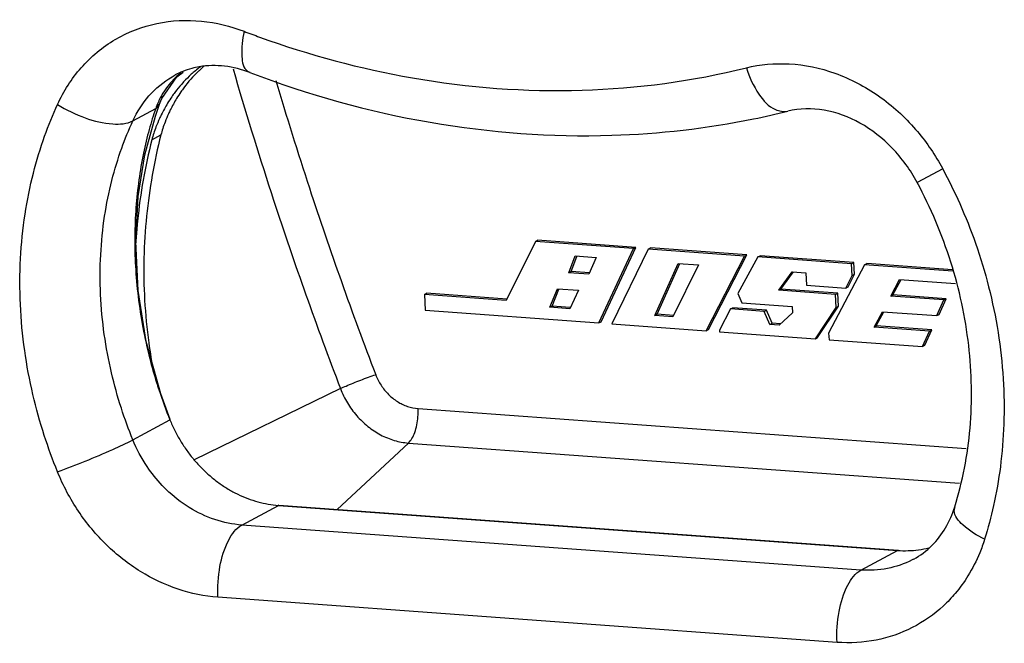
# Model space of a CAD drawing. Header units: inches. Extents: x -4 to 262, y 56 to 231.
# Tile 75 of 162: x 80.73 to 84.63, y 176.77 to 179.24. Entities that reach past the tile are written whole.
import ezdxf

# ---------------------------------------------------------------- set-up
doc = ezdxf.new("R2010")
doc.units = ezdxf.units.IN
doc.header["$LTSCALE"] = 1.2
doc.header["$MEASUREMENT"] = 0
doc.layers.get('0').update_dxf_attribs({"linetype": 'CONTINUOUS'})

msp = doc.modelspace()

# ---------------------------------------------------------------- linework, layer by layer
at = {"color": 7, "linetype": 'Continuous'}
for p, q in [((81.5783, 179.0408), (81.5875, 179.0091)), ((81.2967, 178.9231), (81.3561, 179.0092)), ((81.337, 179.0097), (81.3494, 179.0166)), ((81.3494, 179.0167), (81.3494, 179.0167)), ((81.3561, 179.0092), (81.3809, 179.0274)), ((81.2891, 178.9051), (81.2967, 178.9231)), ((81.1819, 178.8353), (81.2721, 178.8837)), ((81.2708, 178.8535), (81.289, 178.9049)), ((81.289, 178.9049), (81.2721, 178.8837)), ((81.2891, 178.9051), (81.289, 178.9049)), ((81.2298, 178.7009), (81.2708, 178.8535)), ((81.257, 178.7602), (81.2928, 178.7794)), ((84.3871, 178.6455), (84.2862, 178.5914)), ((84.381, 178.6566), (84.3871, 178.6455)), ((82.7749, 178.3576), (82.6592, 178.1247)), ((82.7749, 178.3576), (82.7839, 178.3624)), ((83.1631, 178.3294), (82.7749, 178.3576)), ((83.1721, 178.3342), (82.7839, 178.3624)), ((83.035, 178.0402), (83.1721, 178.3342)), ((83.1631, 178.3294), (83.1721, 178.3342)), ((82.908, 178.2343), (82.9327, 178.3005)), ((82.9169, 178.2391), (82.9389, 178.2981)), ((82.9327, 178.3005), (83.0158, 178.2944)), ((83.0158, 178.2944), (82.9867, 178.2286)), ((83.026, 178.0354), (83.1631, 178.3294)), ((83.2214, 178.328), (83.0774, 178.0317)), ((83.2214, 178.328), (83.2304, 178.3328)), ((83.6024, 178.3003), (83.2214, 178.328)), ((83.6113, 178.3051), (83.2304, 178.3328)), ((83.4509, 178.0045), (83.6024, 178.3003)), ((83.4598, 178.0093), (83.6113, 178.3051)), ((83.6559, 178.2964), (83.5764, 178.1513)), ((83.6024, 178.3003), (83.6113, 178.3051)), ((83.6559, 178.2964), (83.6649, 178.3012)), ((84.0259, 178.2695), (83.6559, 178.2964)), ((84.0349, 178.2743), (83.6649, 178.3012)), ((83.2483, 178.0647), (83.3396, 178.2709)), ((83.2572, 178.0695), (83.3462, 178.2704)), ((83.4204, 178.265), (83.3192, 178.0595)), ((83.3396, 178.2709), (83.4204, 178.265)), ((84.0777, 178.2657), (83.9357, 177.9948)), ((84.0259, 178.2695), (84.0349, 178.2743)), ((84.0286, 178.223), (84.0259, 178.2695)), ((84.0375, 178.2278), (84.0349, 178.2743)), ((84.0777, 178.2657), (84.0866, 178.2705)), ((84.427, 178.2403), (84.0777, 178.2657)), ((84.4258, 178.2458), (84.0866, 178.2705)), ((82.908, 178.2343), (82.9169, 178.2391)), ((82.9867, 178.2286), (82.908, 178.2343)), ((82.989, 178.2339), (82.9169, 178.2391)), ((83.7381, 178.1645), (83.7913, 178.238)), ((83.7471, 178.1693), (83.7965, 178.2377)), ((83.7913, 178.238), (83.8453, 178.2341)), ((83.8453, 178.2341), (83.8481, 178.1848)), ((84.004, 178.1735), (84.0286, 178.223)), ((84.013, 178.1782), (84.0375, 178.2278)), ((84.0286, 178.223), (84.0375, 178.2278)), ((83.8481, 178.1848), (84.004, 178.1735)), ((84.004, 178.1735), (84.013, 178.1782)), ((84.1813, 178.1417), (84.2163, 178.2071)), ((84.1903, 178.1465), (84.2224, 178.2067)), ((84.2163, 178.2071), (84.4375, 178.1911)), ((82.3355, 178.1483), (82.3444, 178.1531)), ((82.6592, 178.1247), (82.3355, 178.1483)), ((82.3355, 178.1483), (82.3391, 178.0854)), ((82.6618, 178.13), (82.3444, 178.1531)), ((82.832, 178.0975), (82.862, 178.171)), ((82.841, 178.1023), (82.868, 178.1685)), ((82.862, 178.171), (82.9452, 178.1649)), ((82.9452, 178.1649), (82.9108, 178.0918)), ((83.5764, 178.1513), (83.592, 178.1152)), ((83.7381, 178.1645), (83.7471, 178.1693)), ((83.9631, 178.1481), (83.7381, 178.1645)), ((83.972, 178.1529), (83.7471, 178.1693)), ((83.9631, 178.1481), (83.972, 178.1529)), ((83.966, 178.0971), (83.9631, 178.1481)), ((83.9749, 178.1018), (83.972, 178.1529)), ((84.1813, 178.1417), (84.1903, 178.1465)), ((84.3919, 178.1264), (84.1813, 178.1417)), ((84.4008, 178.1312), (84.1903, 178.1465)), ((82.832, 178.0975), (82.841, 178.1023)), ((82.9132, 178.0971), (82.841, 178.1023)), ((83.592, 178.1152), (83.7913, 178.1008)), ((83.7913, 178.1008), (83.7928, 178.0751)), ((83.892, 177.9779), (83.9749, 178.1018)), ((83.966, 178.0971), (83.9749, 178.1018)), ((84.3637, 178.0644), (84.3919, 178.1264)), ((84.3726, 178.0692), (84.4008, 178.1312)), ((84.3919, 178.1264), (84.4008, 178.1312)), ((82.3391, 178.0854), (83.026, 178.0354)), ((82.9108, 178.0918), (82.832, 178.0975)), ((83.2483, 178.0647), (83.2572, 178.0695)), ((83.3192, 178.0595), (83.2483, 178.0647)), ((83.3218, 178.0648), (83.2572, 178.0695)), ((83.5478, 178.0909), (83.5039, 178.007)), ((83.5478, 178.0909), (83.5568, 178.0957)), ((83.681, 178.0813), (83.5478, 178.0909)), ((83.6899, 178.086), (83.5568, 178.0957)), ((83.681, 178.0813), (83.6899, 178.086)), ((83.7033, 178.0297), (83.681, 178.0813)), ((83.7122, 178.0345), (83.6899, 178.086)), ((83.7928, 178.0751), (83.7393, 178.0271)), ((83.8831, 177.9731), (83.966, 178.0971)), ((84.1154, 178.0189), (84.1483, 178.08)), ((84.1243, 178.0237), (84.1544, 178.0796)), ((84.1483, 178.08), (84.3637, 178.0644)), ((84.3637, 178.0644), (84.3726, 178.0692)), ((83.026, 178.0354), (83.035, 178.0402)), ((83.0774, 178.0317), (83.4509, 178.0045)), ((83.7033, 178.0297), (83.7122, 178.0345)), ((83.7393, 178.0271), (83.7033, 178.0297)), ((83.7449, 178.0321), (83.7122, 178.0345)), ((84.1154, 178.0189), (84.1243, 178.0237)), ((84.3439, 178.0077), (84.1243, 178.0237)), ((83.4509, 178.0045), (83.4598, 178.0093)), ((83.5039, 178.007), (83.5042, 178.0006)), ((83.5042, 178.0006), (83.8831, 177.9731)), ((83.9357, 177.9948), (83.9372, 177.9692)), ((84.3349, 178.0029), (84.1154, 178.0189)), ((84.3072, 177.9423), (84.3349, 178.0029)), ((84.3161, 177.9471), (84.3439, 178.0077)), ((84.3349, 178.0029), (84.3439, 178.0077)), ((83.8831, 177.9731), (83.892, 177.9779)), ((83.9372, 177.9692), (84.3072, 177.9423)), ((84.3072, 177.9423), (84.3161, 177.9471)), ((81.3299, 177.6527), (81.292, 177.7545)), ((82.0036, 177.7754), (81.4243, 177.4933)), ((82.3105, 177.6966), (84.4798, 177.5389)), ((81.1817, 177.573), (81.3286, 177.6518)), ((81.3299, 177.6527), (81.3286, 177.6518)), ((82.2725, 177.5603), (81.9907, 177.2977)), ((82.2725, 177.5603), (84.4531, 177.4018)), ((81.613, 177.2357), (81.7579, 177.3134)), ((81.7602, 177.3146), (81.7579, 177.3139)), ((81.7579, 177.3134), (84.2084, 177.1352)), ((81.7602, 177.3146), (84.2105, 177.1357)), ((84.0635, 177.0575), (81.613, 177.2357)), ((84.0635, 177.0575), (84.2084, 177.1352)), ((84.2105, 177.1357), (84.2084, 177.1351)), ((83.9692, 176.7714), (81.5187, 176.9496))]:
    msp.add_line(p, q, dxfattribs=at)
msp.add_lwpolyline([(81.292, 177.7545), (81.2347, 177.9613), (81.2026, 178.1636), (81.1932, 178.3571), (81.2033, 178.536), (81.2298, 178.7009)], dxfattribs=at)
for points, start_tangent, end_tangent in [([(80.8838, 178.9003), (80.9771, 179.045), (81.1121, 179.157), (81.2773, 179.2206), (81.4536, 179.2296), (81.6218, 179.1895)], (0.416973, 0.908919), (0.934364, -0.35632)), ([(81.6218, 179.1895), (81.6132, 179.0896), (81.6356, 179.0318), (81.6453, 179.0277)], (-0.209013, -0.977913), (0.964551, -0.263897)), ([(81.6218, 179.1895), (81.6833, 179.1667)], (0.934364, -0.35632), (0.940467, -0.339885)), ([(81.6833, 179.1667), (82.2881, 179.0052), (82.9598, 178.9564), (83.61, 179.045)], (0.940467, -0.339885), (0.970784, 0.239956)), ([(81.4153, 179.0427), (81.3796, 179.0307)], (-0.965706, -0.259637), (-0.927881, -0.372877)), ([(81.4526, 179.0517), (81.4159, 179.0219), (81.4052, 179.012)], (-0.80639, -0.591384), (-0.724719, -0.689044)), ([(81.6449, 179.0263), (81.5451, 179.0513), (81.4448, 179.0491), (81.4153, 179.0427)], (-0.934364, 0.35632), (-0.965706, -0.259637)), ([(81.4636, 179.0514), (81.4517, 179.0411), (81.441, 179.0312)], (-0.766047, -0.642784), (-0.724686, -0.689079)), ([(83.61, 179.045), (83.7795, 179.0606), (83.9605, 179.0236), (84.1337, 178.9335), (84.2798, 178.8014), (84.381, 178.6566)], (0.970784, 0.239956), (0.485423, -0.874279)), ([(83.61, 179.045), (83.6598, 178.9408), (83.7251, 178.8799), (83.7739, 178.8736)], (0.302116, -0.953271), (0.979746, 0.200244)), ([(81.2453, 178.9337), (81.337, 179.0097)], (0.659552, 0.751659), (0.862489, 0.506075)), ([(81.3722, 179.0247), (81.3494, 179.0052), (81.3253, 178.9795), (81.3043, 178.9505)], (-0.794244, -0.607599), (-0.537875, -0.843025)), ([(81.4052, 179.012), (81.3479, 178.9473), (81.3361, 178.9307)], (-0.724719, -0.689044), (-0.565363, -0.824842)), ([(81.3796, 179.0307), (81.3494, 179.0167)], (-0.927881, -0.372877), (-0.881334, -0.472493)), ([(81.441, 179.0312), (81.3837, 178.9664), (81.3717, 178.9497)], (-0.724686, -0.689079), (-0.565094, -0.825026)), ([(81.5875, 179.0091), (81.739, 178.521), (82.0036, 177.7754)], (0.28119, -0.959652), (0.357247, -0.93401)), ([(81.6449, 179.0263), (82.359, 178.8293), (83.0772, 178.7779), (83.6384, 178.8427)], (0.934364, -0.35632), (0.980143, 0.198294)), ([(81.7476, 178.9954), (81.8805, 178.5701), (82.1429, 177.8307)], (0.284869, -0.958566), (0.357211, -0.934024)), ([(81.1819, 178.8353), (81.2453, 178.9337)], (0.416973, 0.908919), (0.659552, 0.751659)), ([(81.3043, 178.9505), (81.2864, 178.9185), (81.2816, 178.908)], (-0.537875, -0.843025), (-0.400772, -0.916178)), ([(81.3361, 178.9307), (81.3193, 178.9047), (81.2944, 178.8591), (81.2873, 178.8443)], (-0.565363, -0.824842), (-0.417331, -0.908755)), ([(81.3717, 178.9497), (81.3551, 178.9238), (81.3301, 178.8783), (81.323, 178.8633)], (-0.565094, -0.825026), (-0.417046, -0.908886)), ([(80.8836, 177.4463), (80.8312, 177.59), (80.7863, 177.7519), (80.7536, 177.9266), (80.7366, 178.1082), (80.7372, 178.29), (80.7551, 178.4655), (80.7882, 178.6287), (80.8327, 178.7749), (80.8838, 178.9003)], (-0.376511, 0.926412), (0.416973, 0.908919)), ([(80.8838, 178.9003), (80.9935, 178.8467), (81.1026, 178.8229), (81.1819, 178.8353)], (0.841479, -0.54029), (0.881334, 0.472493)), ([(81.2721, 178.8837), (81.2465, 178.8014)], (-0.341009, -0.94006), (-0.263066, -0.964778)), ([(81.2816, 178.908), (81.2721, 178.8837)], (-0.400772, -0.916178), (-0.326827, -0.945084)), ([(84.2862, 178.5914), (84.1871, 178.7276), (84.0595, 178.8264), (83.9177, 178.8773), (83.774, 178.8732)], (-0.472511, 0.881325), (-0.970784, -0.239956)), ([(81.2873, 178.8443), (81.2733, 178.811), (81.257, 178.7602)], (-0.417331, -0.908755), (-0.246657, -0.969103)), ([(81.323, 178.8633), (81.3091, 178.8301), (81.2928, 178.7794)], (-0.417046, -0.908886), (-0.246657, -0.969103)), ([(83.6384, 178.8427), (83.774, 178.8732)], (0.980143, 0.198294), (0.970784, 0.239956)), ([(81.1817, 177.573), (81.1362, 177.6979), (81.0972, 177.8384), (81.0688, 177.9901), (81.0541, 178.1477), (81.0546, 178.3055), (81.0701, 178.4579), (81.0989, 178.5996), (81.1376, 178.7264), (81.1819, 178.8353)], (-0.376511, 0.926412), (0.416973, 0.908919)), ([(81.2465, 178.8014), (81.2237, 178.7066)], (-0.263066, -0.964778), (-0.202658, -0.97925)), ([(81.2928, 178.7794), (81.2361, 178.4585), (81.2284, 178.1255), (81.2447, 177.9569), (81.2637, 177.8417)], (-0.246238, -0.969209), (0.190502, -0.981687)), ([(81.257, 178.7602), (81.2003, 178.4394), (81.1912, 178.3107)], (-0.246238, -0.969209), (-0.040778, -0.999168)), ([(81.2237, 178.7066), (81.2057, 178.6021), (81.1941, 178.4922), (81.1894, 178.3779), (81.1921, 178.26), (81.2027, 178.1394), (81.2215, 178.0172), (81.2486, 177.8945), (81.2755, 177.7999)], (-0.202658, -0.97925), (0.297872, -0.954606)), ([(84.3871, 178.6455), (84.4546, 178.5076), (84.517, 178.3505), (84.5689, 178.1788), (84.6062, 177.998), (84.6264, 177.8147), (84.629, 177.6353), (84.6153, 177.4662)], (0.472511, -0.881325), (-0.127957, -0.99178)), ([(84.4347, 177.3073), (84.4953, 177.6184), (84.49, 177.9465), (84.4193, 178.2761), (84.2862, 178.5914)], (0.297638, 0.954679), (-0.472511, 0.881325)), ([(82.0036, 177.7754), (82.0261, 177.7858), (82.0535, 177.7974), (82.0837, 177.8093), (82.1143, 177.8207), (82.1429, 177.8307)], (0.899089, 0.437767), (0.949162, 0.314787)), ([(82.1429, 177.8307), (82.1641, 177.7889), (82.1934, 177.7527), (82.229, 177.7242), (82.2688, 177.7052), (82.3105, 177.6966)], (0.360092, -0.932917), (0.997083, -0.07632)), ([(81.2755, 177.7999), (81.2843, 177.7723), (81.3286, 177.6518)], (0.297872, -0.954606), (0.376403, -0.926456)), ([(82.0036, 177.7754), (82.031, 177.719), (82.0677, 177.6684), (82.1122, 177.6257), (82.1625, 177.5926), (82.2167, 177.5705), (82.2725, 177.5603)], (0.357247, -0.93401), (0.997367, -0.07252)), ([(82.2725, 177.5603), (82.2862, 177.5778), (82.2976, 177.6022), (82.3058, 177.6317), (82.3102, 177.664), (82.3105, 177.6966)], (0.731681, 0.681647), (-0.056642, 0.998395)), ([(81.3286, 177.6518), (81.3477, 177.6095), (81.3701, 177.5689), (81.3955, 177.5303)], (0.376403, -0.926456), (0.582231, -0.813023)), ([(80.8836, 177.4463), (80.9933, 177.4886), (81.1025, 177.535), (81.1817, 177.573)], (0.940019, 0.341122), (0.881334, 0.472493)), ([(81.2977, 177.3926), (81.2383, 177.4668), (81.1817, 177.573)], (-0.688542, 0.725196), (-0.376511, 0.926412)), ([(81.3955, 177.5303), (81.4236, 177.4942), (81.4542, 177.4607), (81.4872, 177.43), (81.5222, 177.4024), (81.5591, 177.3782), (81.5974, 177.3575), (81.6367, 177.3405), (81.6768, 177.3275), (81.7173, 177.3184), (81.7579, 177.3134)], (0.582231, -0.813023), (0.997275, -0.073772)), ([(81.5187, 176.9496), (81.3615, 176.9815), (81.2121, 177.0519), (81.0783, 177.1566), (80.9667, 177.2902), (80.8836, 177.4463)], (-0.997367, 0.07252), (-0.376511, 0.926412)), ([(84.6153, 177.4662), (84.5885, 177.3128), (84.553, 177.1794)], (-0.127957, -0.99178), (-0.297638, -0.954679)), ([(81.613, 177.2357), (81.5065, 177.2573), (81.4052, 177.305), (81.3142, 177.376), (81.2977, 177.3926)], (-0.997367, 0.07252), (-0.688542, 0.725196)), ([(84.3985, 177.2246), (84.4347, 177.3073)], (0.504972, 0.863136), (0.297638, 0.954679)), ([(84.553, 177.1794), (84.4672, 177.236), (84.4332, 177.2928), (84.4362, 177.3067)], (-0.898801, 0.438357), (0.358132, 0.933671)), ([(81.5187, 176.9496), (81.5266, 177.0716), (81.5611, 177.1763), (81.613, 177.2357)], (-0.056642, 0.998395), (0.881334, 0.472493)), ([(84.2723, 177.1007), (84.3443, 177.1542), (84.3985, 177.2246)], (0.881334, 0.472493), (0.504972, 0.863136)), ([(84.553, 177.1794), (84.5337, 177.1259)], (-0.297638, -0.954679), (-0.379599, -0.925151)), ([(84.2084, 177.1352), (84.2503, 177.1343), (84.2916, 177.1378), (84.3318, 177.1455), (84.3333, 177.1459)], (0.997368, -0.072509), (0.969194, 0.2463)), ([(84.5337, 177.1259), (84.487, 177.0343), (84.437, 176.9654)], (-0.379599, -0.925151), (-0.645188, -0.764024)), ([(84.2723, 177.1007), (84.2658, 177.0974), (84.169, 177.0638)], (-0.881185, -0.472772), (-0.980939, -0.194313)), ([(83.9692, 176.7714), (83.9771, 176.8934), (84.0116, 176.9981), (84.0635, 177.0575)], (-0.056642, 0.998395), (0.881334, 0.472493)), ([(84.169, 177.0638), (84.0635, 177.0575)], (-0.980939, -0.194313), (-0.997367, 0.07252)), ([(84.437, 176.9654), (84.3897, 176.9158), (84.2666, 176.8298), (84.1241, 176.7806), (83.9692, 176.7714)], (-0.645188, -0.764024), (-0.997367, 0.07252))]:
    msp.add_spline(points, degree=3, dxfattribs=dict(at, start_tangent=start_tangent, end_tangent=end_tangent))

doc.saveas('drawing.dxf')
